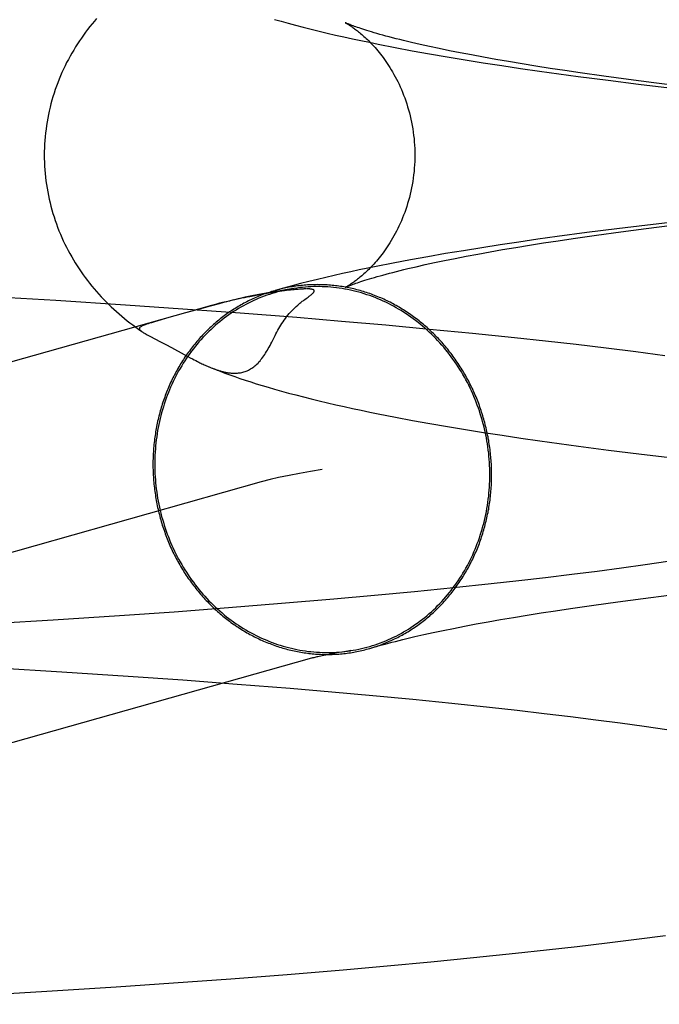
# Model space of a CAD drawing. Header units: inches. Extents: x 0 to 283, y 0 to 183.
# Tile 20 of 63: x 96.1168 to 96.1841, y 93.6493 to 93.7529. Entities that reach past the tile are written whole.
import ezdxf

# ---------------------------------------------------------------- set-up
doc = ezdxf.new("R2010")
doc.units = ezdxf.units.IN
doc.header["$LTSCALE"] = 15.583333
doc.header["$MEASUREMENT"] = 0
doc.linetypes.add('HIDDEN', pattern=[0.2, 0.1, -0.1])
doc.layers.add('DEFAULT_2', color=8, linetype='HIDDEN')

msp = doc.modelspace()

# ---------------------------------------------------------------- linework, layer by layer
at = {"layer": 'DEFAULT_2', "color": 8, "linetype": 'HIDDEN'}
for p, q in [((96.15628, 93.74997), (96.15809, 93.74963)), ((96.15809, 93.74963), (96.15991, 93.7493)), ((96.15989, 93.75007), (96.15893, 93.75029)), ((96.16091, 93.74985), (96.15989, 93.75007)), ((96.162, 93.74963), (96.16091, 93.74985)), ((96.16313, 93.74941), (96.162, 93.74963)), ((96.15991, 93.7493), (96.16176, 93.74898)), ((96.16176, 93.74898), (96.16365, 93.74867)), ((96.16433, 93.74918), (96.16313, 93.74941)), ((96.16365, 93.74867), (96.16556, 93.74836)), ((96.16557, 93.74895), (96.16433, 93.74918)), ((96.16688, 93.74871), (96.16557, 93.74895)), ((96.16823, 93.74848), (96.16688, 93.74871)), ((96.16556, 93.74836), (96.16751, 93.74806)), ((96.16751, 93.74806), (96.16948, 93.74777)), ((96.16964, 93.74825), (96.16823, 93.74848)), ((96.16948, 93.74777), (96.17148, 93.74748)), ((96.1711, 93.74801), (96.16964, 93.74825)), ((96.1726, 93.74777), (96.1711, 93.74801)), ((96.17416, 93.74754), (96.1726, 93.74777)), ((96.17148, 93.74748), (96.1735, 93.7472)), ((96.1735, 93.7472), (96.17556, 93.74692)), ((96.17576, 93.7473), (96.17416, 93.74754)), ((96.17556, 93.74692), (96.1787, 93.74651)), ((96.17825, 93.74695), (96.17576, 93.7473)), ((96.18084, 93.7466), (96.17825, 93.74695)), ((96.1787, 93.74651), (96.1819, 93.74612)), ((96.18353, 93.74625), (96.18084, 93.7466)), ((96.1819, 93.74612), (96.18516, 93.74573)), ((96.18631, 93.74591), (96.18353, 93.74625)), ((96.18285, 93.73128), (96.17962, 93.73088)), ((96.1827, 93.73092), (96.18545, 93.73127)), ((96.18614, 93.73166), (96.18285, 93.73128)), ((96.17335, 93.73006), (96.17132, 93.72978)), ((96.17645, 93.73048), (96.17335, 93.73006)), ((96.17502, 93.72987), (96.17748, 93.73022)), ((96.17962, 93.73088), (96.17645, 93.73048)), ((96.17748, 93.73022), (96.18004, 93.73057)), ((96.18004, 93.73057), (96.1827, 93.73092)), ((96.1654, 93.72889), (96.16348, 93.72858)), ((96.16734, 93.72919), (96.1654, 93.72889)), ((96.16931, 93.72949), (96.16734, 93.72919)), ((96.1676, 93.72869), (96.16898, 93.72893)), ((96.16898, 93.72893), (96.17042, 93.72916)), ((96.17132, 93.72978), (96.16931, 93.72949)), ((96.17042, 93.72916), (96.1719, 93.7294)), ((96.1719, 93.7294), (96.17344, 93.72963)), ((96.17344, 93.72963), (96.17502, 93.72987)), ((96.15973, 93.72794), (96.15789, 93.72761)), ((96.16159, 93.72827), (96.15973, 93.72794)), ((96.16348, 93.72858), (96.16159, 93.72827)), ((96.1626, 93.72777), (96.16377, 93.728)), ((96.16377, 93.728), (96.16499, 93.72823)), ((96.16499, 93.72823), (96.16627, 93.72846)), ((96.16627, 93.72846), (96.1676, 93.72869)), ((96.15608, 93.72727), (96.15429, 93.72692)), ((96.15789, 93.72761), (96.15608, 93.72727)), ((96.15762, 93.72669), (96.1585, 93.72689)), ((96.1585, 93.72689), (96.15943, 93.72711)), ((96.15943, 93.72711), (96.16043, 93.72732)), ((96.16043, 93.72732), (96.16149, 93.72754)), ((96.16149, 93.72754), (96.1626, 93.72777)), ((96.12058, 93.72332), (96.11327, 93.72375)), ((96.1415, 93.72384), (96.14099, 93.72374)), ((96.14197, 93.72393), (96.1415, 93.72384)), ((96.1424, 93.72401), (96.14197, 93.72393)), ((96.1428, 93.72407), (96.1424, 93.72401)), ((96.14316, 93.72413), (96.1428, 93.72407)), ((96.1435, 93.72419), (96.14316, 93.72413)), ((96.14381, 93.72423), (96.1435, 93.72419)), ((96.1441, 93.72428), (96.14381, 93.72423)), ((96.14437, 93.72431), (96.1441, 93.72428)), ((96.14462, 93.72435), (96.14437, 93.72431)), ((96.14486, 93.72438), (96.14462, 93.72435)), ((96.14508, 93.72441), (96.14486, 93.72438)), ((96.14528, 93.72443), (96.14508, 93.72441)), ((96.14547, 93.72445), (96.14528, 93.72443)), ((96.14564, 93.72447), (96.14547, 93.72445)), ((96.1458, 93.72448), (96.14564, 93.72447)), ((96.14594, 93.7245), (96.1458, 93.72448)), ((96.14608, 93.72451), (96.14594, 93.7245)), ((96.1462, 93.72452), (96.14608, 93.72451)), ((96.14631, 93.72453), (96.1462, 93.72452)), ((96.14642, 93.72453), (96.14631, 93.72453)), ((96.14651, 93.72454), (96.14642, 93.72453)), ((96.1466, 93.72454), (96.14651, 93.72454)), ((96.14668, 93.72455), (96.1466, 93.72454)), ((96.14675, 93.72455), (96.14668, 93.72455)), ((96.14681, 93.72455), (96.14675, 93.72455)), ((96.14695, 93.72455), (96.14692, 93.72455)), ((96.147, 93.72455), (96.14697, 93.72455)), ((96.14705, 93.72455), (96.14702, 93.72455)), ((96.14709, 93.72455), (96.14707, 93.72455)), ((96.14712, 93.7237), (96.14724, 93.72379)), ((96.13696, 93.72281), (96.0078, 93.68638)), ((96.12789, 93.72285), (96.12058, 93.72332)), ((96.13395, 93.72244), (96.12789, 93.72285)), ((96.13682, 93.72275), (96.13592, 93.7225)), ((96.13855, 93.7232), (96.13821, 93.72311)), ((96.13889, 93.72328), (96.13827, 93.72316)), ((96.13931, 93.72341), (96.13877, 93.72328)), ((96.13989, 93.72354), (96.13922, 93.72336)), ((96.13984, 93.7235), (96.13953, 93.72343)), ((96.14676, 93.72344), (96.14691, 93.72355)), ((96.14691, 93.72355), (96.14712, 93.7237)), ((96.13997, 93.72199), (96.13395, 93.72244)), ((96.13592, 93.7225), (96.13423, 93.72203)), ((96.14593, 93.72153), (96.13997, 93.72199)), ((96.13129, 93.7212), (96.13083, 93.72107)), ((96.13211, 93.72144), (96.13129, 93.7212)), ((96.15064, 93.72114), (96.14593, 93.72153)), ((96.1553, 93.72073), (96.15064, 93.72114)), ((96.15989, 93.7203), (96.1553, 93.72073)), ((96.12927, 93.72031), (96.12963, 93.72006)), ((96.12958, 93.72009), (96.12963, 93.72006)), ((96.13047, 93.71958), (96.13158, 93.719)), ((96.16441, 93.71986), (96.15989, 93.7203)), ((96.16884, 93.7194), (96.16441, 93.71986)), ((96.13158, 93.719), (96.13213, 93.71871)), ((96.13213, 93.71871), (96.13273, 93.71838)), ((96.17211, 93.71905), (96.16884, 93.7194)), ((96.17533, 93.71869), (96.17211, 93.71905)), ((96.1785, 93.71831), (96.17533, 93.71869)), ((96.13273, 93.71838), (96.13406, 93.71766)), ((96.13406, 93.71766), (96.13446, 93.71744)), ((96.18161, 93.71793), (96.1785, 93.71831)), ((96.18466, 93.71753), (96.18161, 93.71793)), ((96.13446, 93.71744), (96.13471, 93.71731)), ((96.13471, 93.71731), (96.13495, 93.71718)), ((96.13495, 93.71718), (96.13512, 93.7171)), ((96.13512, 93.7171), (96.13529, 93.71701)), ((96.13529, 93.71701), (96.13546, 93.71693)), ((96.13546, 93.71693), (96.13562, 93.71684)), ((96.13562, 93.71684), (96.13573, 93.71679)), ((96.13573, 93.71679), (96.13584, 93.71674)), ((96.13584, 93.71674), (96.13595, 93.71668)), ((96.13595, 93.71668), (96.13606, 93.71663)), ((96.13606, 93.71663), (96.13618, 93.71658)), ((96.13618, 93.71658), (96.13629, 93.71652)), ((96.13629, 93.71652), (96.13641, 93.71647)), ((96.13641, 93.71647), (96.13653, 93.71642)), ((96.13653, 93.71642), (96.13666, 93.71637)), ((96.15631, 93.71106), (96.15811, 93.71072)), ((96.15811, 93.71072), (96.15994, 93.71039)), ((96.15994, 93.71039), (96.16179, 93.71007)), ((96.16179, 93.71007), (96.16368, 93.70976)), ((96.16368, 93.70976), (96.16559, 93.70945)), ((96.16559, 93.70945), (96.16754, 93.70915)), ((96.16754, 93.70915), (96.16951, 93.70886)), ((96.16951, 93.70886), (96.17151, 93.70857)), ((96.17151, 93.70857), (96.17354, 93.70829)), ((96.17354, 93.70829), (96.1756, 93.70801)), ((96.1756, 93.70801), (96.17874, 93.7076)), ((96.17874, 93.7076), (96.18194, 93.70721)), ((96.18194, 93.70721), (96.18521, 93.70682)), ((96.14219, 93.70424), (96.0131, 93.66783)), ((96.185, 93.69585), (96.18261, 93.6955)), ((96.17754, 93.69483), (96.17487, 93.69449)), ((96.18012, 93.69516), (96.17754, 93.69483)), ((96.18261, 93.6955), (96.18012, 93.69516)), ((96.16929, 93.69383), (96.16639, 93.69351)), ((96.17212, 93.69416), (96.16929, 93.69383)), ((96.17487, 93.69449), (96.17212, 93.69416)), ((96.15831, 93.69268), (96.15411, 93.69228)), ((96.16241, 93.69309), (96.15831, 93.69268)), ((96.16639, 93.69351), (96.16241, 93.69309)), ((96.14982, 93.69189), (96.14433, 93.69143)), ((96.15411, 93.69228), (96.14982, 93.69189)), ((96.17719, 93.69128), (96.17974, 93.69163)), ((96.17974, 93.69163), (96.18238, 93.69198)), ((96.18238, 93.69198), (96.18511, 93.69232)), ((96.13303, 93.69055), (96.12726, 93.69015)), ((96.13873, 93.69098), (96.13303, 93.69055)), ((96.14433, 93.69143), (96.13873, 93.69098)), ((96.17166, 93.69045), (96.17318, 93.69069)), ((96.17318, 93.69069), (96.17475, 93.69093)), ((96.17475, 93.69093), (96.17719, 93.69128)), ((96.12028, 93.68969), (96.11325, 93.68927)), ((96.12726, 93.69015), (96.12028, 93.68969)), ((96.1648, 93.68929), (96.16607, 93.68952)), ((96.16607, 93.68952), (96.16739, 93.68975)), ((96.16739, 93.68975), (96.16876, 93.68998)), ((96.16876, 93.68998), (96.17018, 93.69022)), ((96.17018, 93.69022), (96.17166, 93.69045)), ((96.16029, 93.68839), (96.16133, 93.68861)), ((96.16133, 93.68861), (96.16243, 93.68883)), ((96.16243, 93.68883), (96.16359, 93.68906)), ((96.16359, 93.68906), (96.1648, 93.68929)), ((96.1575, 93.68776), (96.15837, 93.68796)), ((96.15837, 93.68796), (96.1593, 93.68817)), ((96.1593, 93.68817), (96.16029, 93.68839)), ((96.15012, 93.68624), (96.14962, 93.68615)), ((96.15068, 93.68633), (96.15012, 93.68624)), ((96.11416, 93.6847), (96.1212, 93.68427)), ((96.1212, 93.68427), (96.12819, 93.68381)), ((96.12819, 93.68381), (96.13395, 93.6834)), ((96.13395, 93.6834), (96.13964, 93.68297)), ((96.13964, 93.68297), (96.14523, 93.68252)), ((96.14523, 93.68252), (96.14962, 93.68215)), ((96.14962, 93.68215), (96.15392, 93.68176)), ((96.15392, 93.68176), (96.15813, 93.68136)), ((96.15813, 93.68136), (96.16224, 93.68095)), ((96.16224, 93.68095), (96.16623, 93.68053)), ((96.16623, 93.68053), (96.16914, 93.68021)), ((96.16914, 93.68021), (96.17197, 93.67988)), ((96.17197, 93.67988), (96.17473, 93.67955)), ((96.17473, 93.67955), (96.17741, 93.67921)), ((96.17741, 93.67921), (96.17999, 93.67888)), ((96.17999, 93.67888), (96.18249, 93.67853)), ((96.18249, 93.67853), (96.18489, 93.67819)), ((96.18169, 93.65611), (96.18473, 93.6565)), ((96.17222, 93.65498), (96.17543, 93.65535)), ((96.17543, 93.65535), (96.17859, 93.65572)), ((96.17859, 93.65572), (96.18169, 93.65611)), ((96.16454, 93.65417), (96.16896, 93.65463)), ((96.16896, 93.65463), (96.17222, 93.65498)), ((96.15081, 93.6529), (96.15545, 93.65331)), ((96.15545, 93.65331), (96.16003, 93.65373)), ((96.16003, 93.65373), (96.16454, 93.65417)), ((96.13897, 93.65195), (96.14493, 93.65241)), ((96.14493, 93.65241), (96.15081, 93.6529)), ((96.1269, 93.65111), (96.13295, 93.65152)), ((96.13295, 93.65152), (96.13897, 93.65195)), ((96.11231, 93.65022), (96.11961, 93.65065)), ((96.11961, 93.65065), (96.1269, 93.65111))]:
    msp.add_line(p, q, dxfattribs=at)
for points in [[(96.12486, 93.75302), (96.12462, 93.75273), (96.12438, 93.75245), (96.12414, 93.75216), (96.12391, 93.75187), (96.12369, 93.75157), (96.12347, 93.75127), (96.12325, 93.75096), (96.12304, 93.75065), (96.12283, 93.75034), (96.12263, 93.75002), (96.12244, 93.7497), (96.12224, 93.74937), (96.12206, 93.74904), (96.12188, 93.74871), (96.1217, 93.74837), (96.12153, 93.74803), (96.12136, 93.74768), (96.1212, 93.74733), (96.12105, 93.74698), (96.1209, 93.74662), (96.12076, 93.74626), (96.12063, 93.7459), (96.1205, 93.74553), (96.12038, 93.74517), (96.12026, 93.74479), (96.12015, 93.74442), (96.12005, 93.74404), (96.11995, 93.74367), (96.11986, 93.74328), (96.11978, 93.7429), (96.11971, 93.74252), (96.11964, 93.74213), (96.11958, 93.74175), (96.11953, 93.74136), (96.11948, 93.74097), (96.11944, 93.74058), (96.11941, 93.74018), (96.11938, 93.73979), (96.11936, 93.7394), (96.11935, 93.73901), (96.11935, 93.73864)], [(96.14358, 93.75292), (96.14429, 93.75272), (96.14503, 93.75251), (96.1458, 93.75231), (96.1466, 93.7521), (96.14743, 93.75189), (96.14828, 93.75169), (96.14914, 93.75148), (96.15001, 93.75128), (96.15089, 93.75108), (96.15179, 93.75089), (96.15268, 93.75069), (96.15358, 93.75051), (96.15448, 93.75032), (96.15628, 93.74997)], [(96.15104, 93.75257), (96.15103, 93.75257), (96.15104, 93.75257), (96.15105, 93.75256), (96.15107, 93.75255), (96.1511, 93.75254), (96.15113, 93.75252), (96.15117, 93.7525), (96.15122, 93.75247), (96.15127, 93.75244), (96.15132, 93.75241), (96.15138, 93.75237), (96.15145, 93.75233), (96.15152, 93.75229), (96.15159, 93.75224), (96.15167, 93.75219), (96.15175, 93.75213), (96.15184, 93.75207), (96.15193, 93.75201), (96.15202, 93.75194), (96.15212, 93.75187), (96.15222, 93.75179), (96.15232, 93.75171), (96.15243, 93.75163), (96.15254, 93.75154), (96.15265, 93.75144), (96.15277, 93.75135), (96.15288, 93.75124), (96.153, 93.75114), (96.15312, 93.75103), (96.15325, 93.75091), (96.15338, 93.75079), (96.1535, 93.75066), (96.15363, 93.75053), (96.15377, 93.75039), (96.1539, 93.75025), (96.15404, 93.7501), (96.15417, 93.74995), (96.15431, 93.74979), (96.15445, 93.74963), (96.15459, 93.74945), (96.15473, 93.74928), (96.15488, 93.74909), (96.15502, 93.7489), (96.15516, 93.74871), (96.1553, 93.7485), (96.15545, 93.74829), (96.15559, 93.74808), (96.15573, 93.74785), (96.15587, 93.74762), (96.15601, 93.74739), (96.15615, 93.74714), (96.15629, 93.74689), (96.15642, 93.74664), (96.15656, 93.74637), (96.15669, 93.74611), (96.15681, 93.74583), (96.15694, 93.74555), (96.15706, 93.74526), (96.15718, 93.74496), (96.15729, 93.74466), (96.1574, 93.74436), (96.1575, 93.74405), (96.1576, 93.74373), (96.15769, 93.74341), (96.15778, 93.74309), (96.15786, 93.74276), (96.15794, 93.74243), (96.15801, 93.74209), (96.15807, 93.74175), (96.15813, 93.74141), (96.15818, 93.74107), (96.15823, 93.74072), (96.15827, 93.74037), (96.1583, 93.74002), (96.15832, 93.73967), (96.15834, 93.73932), (96.15835, 93.73897), (96.15835, 93.73864)], [(96.15893, 93.75029), (96.15802, 93.7505), (96.15759, 93.7506), (96.15717, 93.7507), (96.15677, 93.7508), (96.15638, 93.75089), (96.15601, 93.75099), (96.15565, 93.75108), (96.15531, 93.75117), (96.15498, 93.75126), (96.15467, 93.75135), (96.15437, 93.75144), (96.15408, 93.75152), (96.15381, 93.7516), (96.15356, 93.75167), (96.15332, 93.75175), (96.15309, 93.75182), (96.15287, 93.75189), (96.15267, 93.75196), (96.15248, 93.75202), (96.15231, 93.75208), (96.15215, 93.75214), (96.152, 93.75219), (96.15186, 93.75224), (96.15173, 93.75229), (96.15162, 93.75233), (96.15151, 93.75237), (96.15142, 93.75241), (96.15134, 93.75244), (96.15127, 93.75247), (96.15121, 93.75249), (96.15116, 93.75252), (96.15112, 93.75254), (96.15108, 93.75255), (96.15106, 93.75256), (96.15105, 93.75256)], [(96.11935, 93.73864), (96.11935, 93.73828), (96.11936, 93.73789), (96.11938, 93.73749), (96.11941, 93.7371), (96.11944, 93.73671), (96.11948, 93.73632), (96.11952, 93.73593), (96.11958, 93.73555), (96.11964, 93.73516), (96.11971, 93.73478), (96.11978, 93.73439), (96.11986, 93.73401), (96.11995, 93.73363), (96.12004, 93.73325), (96.12015, 93.73288), (96.12026, 93.73251), (96.12037, 93.73213), (96.12049, 93.73177), (96.12062, 93.7314), (96.12075, 93.73104), (96.12089, 93.73068), (96.12104, 93.73033), (96.12119, 93.72997), (96.12135, 93.72963), (96.12152, 93.72928), (96.12169, 93.72894), (96.12186, 93.7286), (96.12204, 93.72827), (96.12223, 93.72794), (96.12242, 93.72761), (96.12261, 93.72729), (96.12281, 93.72697), (96.12302, 93.72666), (96.12323, 93.72635), (96.12344, 93.72605), (96.12366, 93.72574), (96.12389, 93.72545), (96.12412, 93.72515), (96.12435, 93.72486), (96.12459, 93.72458), (96.12483, 93.7243), (96.12508, 93.72402), (96.12533, 93.72374), (96.12559, 93.72347), (96.12585, 93.72321), (96.12611, 93.72294), (96.12638, 93.72268), (96.12666, 93.72242), (96.12694, 93.72217), (96.12722, 93.72192), (96.1275, 93.72168), (96.12779, 93.72144), (96.12808, 93.72121), (96.12837, 93.72098), (96.12866, 93.72076), (96.12897, 93.72053), (96.12927, 93.72031)], [(96.15835, 93.73864), (96.15835, 93.73831), (96.15834, 93.73796), (96.15832, 93.7376), (96.1583, 93.73725), (96.15827, 93.7369), (96.15823, 93.73655), (96.15818, 93.73621), (96.15813, 93.73586), (96.15807, 93.73552), (96.15801, 93.73518), (96.15794, 93.73485), (96.15786, 93.73452), (96.15778, 93.73419), (96.15769, 93.73386), (96.1576, 93.73354), (96.1575, 93.73323), (96.1574, 93.73292), (96.15729, 93.73261), (96.15717, 93.73231), (96.15706, 93.73202), (96.15694, 93.73173), (96.15681, 93.73145), (96.15668, 93.73117), (96.15655, 93.7309), (96.15642, 93.73064), (96.15629, 93.73038), (96.15615, 93.73013), (96.15601, 93.72989), (96.15587, 93.72965), (96.15573, 93.72942), (96.15559, 93.7292), (96.15544, 93.72898), (96.1553, 93.72877), (96.15516, 93.72857), (96.15501, 93.72837), (96.15487, 93.72818), (96.15473, 93.728), (96.15459, 93.72782), (96.15445, 93.72765), (96.15431, 93.72749), (96.15417, 93.72733), (96.15403, 93.72717), (96.1539, 93.72702), (96.15376, 93.72688), (96.15363, 93.72675), (96.1535, 93.72661), (96.15337, 93.72649), (96.15325, 93.72637), (96.15312, 93.72625), (96.153, 93.72614), (96.15288, 93.72603), (96.15276, 93.72593), (96.15265, 93.72583), (96.15254, 93.72574), (96.15243, 93.72565), (96.15232, 93.72557), (96.15222, 93.72549), (96.15212, 93.72541), (96.15202, 93.72534), (96.15193, 93.72527), (96.15184, 93.72521), (96.15175, 93.72515), (96.15167, 93.72509), (96.15159, 93.72504), (96.15152, 93.72499), (96.15145, 93.72495), (96.15138, 93.72491), (96.15132, 93.72487), (96.15127, 93.72484), (96.15122, 93.72481), (96.15117, 93.72478), (96.15113, 93.72476), (96.1511, 93.72474), (96.15107, 93.72473), (96.15105, 93.72472), (96.15104, 93.72471), (96.15103, 93.72471)], [(96.15429, 93.72692), (96.1534, 93.72674), (96.15251, 93.72655), (96.15163, 93.72636), (96.15075, 93.72617), (96.14987, 93.72597), (96.14898, 93.72576), (96.1481, 93.72555), (96.14721, 93.72533), (96.14632, 93.72511), (96.14543, 93.72487), (96.14453, 93.72463), (96.14364, 93.72438)], [(96.15103, 93.72471), (96.15104, 93.72471), (96.15106, 93.72472), (96.15108, 93.72473), (96.15112, 93.72475), (96.15116, 93.72476), (96.15121, 93.72479), (96.15127, 93.72481), (96.15135, 93.72484), (96.15143, 93.72488), (96.15152, 93.72491), (96.15162, 93.72495), (96.15174, 93.725), (96.15187, 93.72504), (96.152, 93.72509), (96.15215, 93.72515), (96.15232, 93.7252), (96.15249, 93.72527), (96.15268, 93.72533), (96.15289, 93.72539), (96.1531, 93.72546), (96.15333, 93.72554), (96.15357, 93.72561), (96.15383, 93.72569), (96.1541, 93.72577), (96.15439, 93.72585), (96.15469, 93.72593), (96.155, 93.72602), (96.15533, 93.72611), (96.15568, 93.7262), (96.15603, 93.7263), (96.15641, 93.72639), (96.1568, 93.72649), (96.1572, 93.72659), (96.15762, 93.72669)], [(96.16644, 93.70499), (96.16644, 93.70518), (96.16643, 93.70537), (96.16643, 93.70556), (96.16642, 93.70576), (96.16641, 93.70595), (96.16641, 93.70614), (96.16639, 93.70633), (96.16638, 93.70652), (96.16637, 93.70671), (96.16635, 93.7069), (96.16633, 93.70709), (96.16631, 93.70728), (96.16629, 93.70747), (96.16627, 93.70766), (96.16624, 93.70785), (96.16622, 93.70804), (96.16619, 93.70823), (96.16616, 93.70842), (96.16613, 93.70861), (96.16609, 93.7088), (96.16606, 93.70899), (96.16602, 93.70917), (96.16598, 93.70936), (96.16594, 93.70955), (96.1659, 93.70973), (96.16586, 93.70992), (96.16581, 93.71011), (96.16577, 93.71029), (96.16572, 93.71048), (96.16567, 93.71066), (96.16562, 93.71085), (96.16556, 93.71103), (96.16551, 93.71121), (96.16545, 93.7114), (96.16539, 93.71158), (96.16533, 93.71176), (96.16527, 93.71194), (96.16521, 93.71212), (96.16515, 93.7123), (96.16508, 93.71248), (96.16501, 93.71266), (96.16494, 93.71283), (96.16487, 93.71301), (96.1648, 93.71319), (96.16472, 93.71336), (96.16465, 93.71354), (96.16457, 93.71371), (96.16449, 93.71388), (96.16441, 93.71406), (96.16433, 93.71423), (96.16425, 93.7144), (96.16416, 93.71457), (96.16408, 93.71474), (96.16399, 93.7149), (96.1639, 93.71507), (96.16381, 93.71524), (96.16372, 93.7154), (96.16362, 93.71557), (96.16353, 93.71573), (96.16343, 93.71589), (96.16333, 93.71605), (96.16324, 93.71621), (96.16313, 93.71637), (96.16303, 93.71653), (96.16293, 93.71669), (96.16282, 93.71684), (96.16272, 93.717), (96.16261, 93.71715), (96.1625, 93.71731), (96.16239, 93.71746), (96.16228, 93.71761), (96.16217, 93.71776), (96.16205, 93.71791), (96.16194, 93.71805), (96.16182, 93.7182), (96.1617, 93.71834), (96.16158, 93.71849), (96.16146, 93.71863), (96.16134, 93.71877), (96.16122, 93.71891), (96.16109, 93.71905), (96.16097, 93.71918), (96.16084, 93.71932), (96.16071, 93.71945), (96.16058, 93.71959), (96.16045, 93.71972), (96.16032, 93.71985), (96.16019, 93.71998), (96.16005, 93.7201), (96.15992, 93.72023), (96.15978, 93.72036), (96.15965, 93.72048), (96.15951, 93.7206), (96.15937, 93.72072), (96.15923, 93.72084), (96.15909, 93.72096), (96.15895, 93.72107), (96.1588, 93.72119), (96.15866, 93.7213), (96.15852, 93.72141), (96.15837, 93.72152), (96.15822, 93.72163), (96.15807, 93.72174), (96.15793, 93.72184), (96.15778, 93.72195), (96.15763, 93.72205), (96.15747, 93.72215), (96.15732, 93.72225), (96.15717, 93.72234), (96.15701, 93.72244), (96.15686, 93.72253), (96.1567, 93.72263), (96.15655, 93.72272), (96.15639, 93.72281), (96.15623, 93.72289), (96.15607, 93.72298), (96.15592, 93.72306), (96.15576, 93.72315), (96.1556, 93.72323), (96.15543, 93.72331), (96.15527, 93.72338), (96.15511, 93.72346), (96.15495, 93.72353), (96.15478, 93.7236), (96.15462, 93.72367), (96.15445, 93.72374), (96.15429, 93.72381), (96.15412, 93.72387), (96.15395, 93.72394), (96.15379, 93.724), (96.15362, 93.72406), (96.15345, 93.72412), (96.15328, 93.72417), (96.15311, 93.72423), (96.15294, 93.72428), (96.15277, 93.72433), (96.1526, 93.72438), (96.15243, 93.72443), (96.15226, 93.72447), (96.15209, 93.72452), (96.15192, 93.72456), (96.15175, 93.7246), (96.15157, 93.72464), (96.1514, 93.72467), (96.15123, 93.72471), (96.15106, 93.72474), (96.15088, 93.72477), (96.15071, 93.7248), (96.15053, 93.72482), (96.15036, 93.72485), (96.15019, 93.72487), (96.15001, 93.72489), (96.14984, 93.72491), (96.14966, 93.72493), (96.14949, 93.72495), (96.14931, 93.72496), (96.14914, 93.72497), (96.14896, 93.72498), (96.14879, 93.72499), (96.14861, 93.725), (96.14844, 93.725), (96.14826, 93.725), (96.14809, 93.72501), (96.14791, 93.725), (96.14774, 93.725), (96.14756, 93.725), (96.14739, 93.72499), (96.14721, 93.72498), (96.14704, 93.72497), (96.14687, 93.72496), (96.14669, 93.72494), (96.14652, 93.72493), (96.14634, 93.72491), (96.14617, 93.72489), (96.146, 93.72487), (96.14583, 93.72484), (96.14565, 93.72482), (96.14548, 93.72479), (96.14531, 93.72476), (96.14514, 93.72473), (96.14496, 93.7247), (96.14479, 93.72466), (96.14462, 93.72463), (96.14445, 93.72459), (96.14428, 93.72455), (96.14411, 93.72451), (96.14394, 93.72446), (96.14378, 93.72442)], [(96.16625, 93.705), (96.16625, 93.70532), (96.16624, 93.70565), (96.16623, 93.70597), (96.16621, 93.7063), (96.16619, 93.70662), (96.16616, 93.70695), (96.16613, 93.70727), (96.16609, 93.7076), (96.16605, 93.70792), (96.166, 93.70824), (96.16595, 93.70856), (96.16589, 93.70888), (96.16583, 93.7092), (96.16576, 93.70952), (96.16569, 93.70984), (96.16561, 93.71016), (96.16553, 93.71047), (96.16544, 93.71078), (96.16535, 93.7111), (96.16525, 93.71141), (96.16515, 93.71172), (96.16505, 93.71202), (96.16493, 93.71233), (96.16482, 93.71263), (96.1647, 93.71293), (96.16458, 93.71323), (96.16445, 93.71353), (96.16431, 93.71382), (96.16418, 93.71412), (96.16403, 93.71441), (96.16389, 93.71469), (96.16373, 93.71498), (96.16358, 93.71526), (96.16342, 93.71554), (96.16326, 93.71582), (96.16309, 93.71609), (96.16292, 93.71636), (96.16274, 93.71663), (96.16256, 93.71689), (96.16237, 93.71715), (96.16219, 93.71741), (96.16199, 93.71767), (96.1618, 93.71792), (96.1616, 93.71817), (96.1614, 93.71841), (96.16119, 93.71865), (96.16098, 93.71889), (96.16076, 93.71912), (96.16055, 93.71935), (96.16033, 93.71957), (96.1601, 93.71979), (96.15987, 93.72001), (96.15964, 93.72022), (96.15941, 93.72043), (96.15917, 93.72063), (96.15893, 93.72083), (96.15869, 93.72103), (96.15844, 93.72122), (96.15819, 93.72141), (96.15794, 93.72159), (96.15769, 93.72177), (96.15743, 93.72194), (96.15717, 93.72211), (96.15691, 93.72227), (96.15665, 93.72243), (96.15638, 93.72258), (96.15611, 93.72273), (96.15584, 93.72288), (96.15557, 93.72302), (96.15529, 93.72315), (96.15502, 93.72328), (96.15474, 93.7234), (96.15446, 93.72352), (96.15418, 93.72364), (96.15389, 93.72375), (96.15361, 93.72385), (96.15332, 93.72395), (96.15303, 93.72404), (96.15274, 93.72413), (96.15245, 93.72421), (96.15216, 93.72429), (96.15187, 93.72436), (96.15158, 93.72443), (96.15128, 93.72449), (96.15099, 93.72454), (96.15069, 93.72459), (96.1504, 93.72464), (96.1501, 93.72468), (96.1498, 93.72471), (96.14951, 93.72474), (96.14921, 93.72476), (96.14891, 93.72478), (96.14861, 93.72479), (96.14832, 93.7248), (96.14802, 93.7248), (96.14772, 93.7248), (96.14742, 93.72479), (96.14713, 93.72477), (96.14683, 93.72475), (96.14653, 93.72472), (96.14624, 93.72469), (96.14594, 93.72465), (96.14565, 93.72461), (96.1449, 93.72449)], [(96.14364, 93.72438), (96.14361, 93.72437), (96.14344, 93.72432), (96.14327, 93.72427), (96.14311, 93.72422), (96.14294, 93.72416), (96.14277, 93.72411), (96.14261, 93.72405), (96.14244, 93.72399), (96.14228, 93.72393), (96.14212, 93.72386), (96.14195, 93.7238), (96.14179, 93.72373), (96.14163, 93.72366), (96.14147, 93.72359), (96.14131, 93.72352), (96.14115, 93.72344), (96.14099, 93.72337), (96.14084, 93.72329), (96.14068, 93.72321), (96.14052, 93.72313), (96.14037, 93.72305), (96.14021, 93.72296), (96.14006, 93.72288), (96.1399, 93.72279), (96.13975, 93.7227), (96.1396, 93.72261), (96.13945, 93.72251), (96.1393, 93.72242), (96.13915, 93.72232), (96.139, 93.72223), (96.13886, 93.72213), (96.13871, 93.72203), (96.13857, 93.72192), (96.13842, 93.72182), (96.13828, 93.72172), (96.13814, 93.72161), (96.138, 93.7215), (96.13786, 93.72139), (96.13772, 93.72128), (96.13758, 93.72116), (96.13744, 93.72105), (96.13731, 93.72093), (96.13717, 93.72082), (96.13704, 93.7207), (96.13691, 93.72058), (96.13677, 93.72045), (96.13664, 93.72033), (96.13652, 93.72021), (96.13639, 93.72008), (96.13626, 93.71995), (96.13613, 93.71982), (96.13601, 93.71969), (96.13589, 93.71956), (96.13577, 93.71943), (96.13565, 93.71929), (96.13553, 93.71916), (96.13541, 93.71902), (96.13529, 93.71888), (96.13518, 93.71874), (96.13506, 93.7186), (96.13495, 93.71846), (96.13484, 93.71831), (96.13473, 93.71817), (96.13462, 93.71802), (96.13451, 93.71788), (96.1344, 93.71773), (96.1343, 93.71758), (96.13419, 93.71743), (96.13409, 93.71728), (96.13399, 93.71712), (96.13389, 93.71697), (96.13379, 93.71681), (96.1337, 93.71666), (96.1336, 93.7165), (96.13351, 93.71634), (96.13342, 93.71618), (96.13333, 93.71602), (96.13324, 93.71586), (96.13315, 93.7157), (96.13306, 93.71553), (96.13298, 93.71537), (96.13289, 93.7152), (96.13281, 93.71504), (96.13273, 93.71487), (96.13265, 93.7147), (96.13258, 93.71453), (96.1325, 93.71436), (96.13243, 93.71419), (96.13236, 93.71402), (96.13228, 93.71385), (96.13221, 93.71368), (96.13215, 93.7135), (96.13208, 93.71333), (96.13202, 93.71315), (96.13195, 93.71297), (96.13189, 93.7128), (96.13183, 93.71262), (96.13177, 93.71244), (96.13172, 93.71226), (96.13166, 93.71208), (96.13161, 93.7119), (96.13156, 93.71172), (96.13151, 93.71154), (96.13146, 93.71136), (96.13141, 93.71118), (96.13137, 93.71099), (96.13132, 93.71081), (96.13128, 93.71062), (96.13124, 93.71044), (96.1312, 93.71026), (96.13117, 93.71007), (96.13113, 93.70988), (96.1311, 93.7097), (96.13107, 93.70951), (96.13104, 93.70932), (96.13101, 93.70914), (96.13098, 93.70895), (96.13096, 93.70876), (96.13094, 93.70857), (96.13091, 93.70838), (96.13089, 93.70819), (96.13088, 93.708), (96.13086, 93.70781), (96.13085, 93.70762), (96.13083, 93.70743), (96.13082, 93.70724), (96.13081, 93.70705), (96.1308, 93.70686), (96.1308, 93.70667), (96.13079, 93.70648), (96.13079, 93.70629), (96.13079, 93.7061)], [(96.14561, 93.72461), (96.14536, 93.72456), (96.14506, 93.72451), (96.14477, 93.72445), (96.14448, 93.72439), (96.14419, 93.72432), (96.14391, 93.72424), (96.14362, 93.72416), (96.14333, 93.72407), (96.14305, 93.72398), (96.14277, 93.72389), (96.14249, 93.72379), (96.14221, 93.72368), (96.14193, 93.72357), (96.14166, 93.72345), (96.14139, 93.72333), (96.14112, 93.7232), (96.14085, 93.72307), (96.14058, 93.72293), (96.14032, 93.72279), (96.14005, 93.72264), (96.1398, 93.72249), (96.13954, 93.72233), (96.13928, 93.72217), (96.13903, 93.722), (96.13878, 93.72183), (96.13854, 93.72166), (96.1383, 93.72148), (96.13806, 93.72129), (96.13782, 93.7211), (96.13758, 93.72091), (96.13735, 93.72071), (96.13713, 93.72051), (96.1369, 93.7203), (96.13668, 93.72009), (96.13646, 93.71987), (96.13625, 93.71965), (96.13604, 93.71943), (96.13583, 93.7192), (96.13563, 93.71897), (96.13543, 93.71874), (96.13523, 93.7185), (96.13504, 93.71826), (96.13485, 93.71801), (96.13467, 93.71776), (96.13449, 93.71751), (96.13431, 93.71725), (96.13414, 93.71699), (96.13397, 93.71673), (96.13381, 93.71646), (96.13365, 93.71619), (96.13349, 93.71592), (96.13334, 93.71564), (96.13319, 93.71537), (96.13305, 93.71508), (96.13291, 93.7148), (96.13278, 93.71451), (96.13265, 93.71422), (96.13253, 93.71393), (96.13241, 93.71364), (96.13229, 93.71334), (96.13218, 93.71304), (96.13208, 93.71274), (96.13197, 93.71244), (96.13188, 93.71214), (96.13179, 93.71183), (96.1317, 93.71152), (96.13162, 93.71121), (96.13154, 93.7109), (96.13147, 93.71059), (96.1314, 93.71027), (96.13134, 93.70996), (96.13128, 93.70964), (96.13123, 93.70932), (96.13118, 93.709), (96.13114, 93.70868), (96.1311, 93.70836), (96.13107, 93.70804), (96.13104, 93.70772), (96.13102, 93.70739), (96.131, 93.70707), (96.13099, 93.70674), (96.13098, 93.70642), (96.13098, 93.70609)], [(96.1449, 93.72449), (96.14418, 93.72437), (96.14345, 93.72424), (96.1427, 93.72411), (96.14193, 93.72396), (96.14119, 93.72382), (96.14051, 93.72368), (96.13984, 93.7235)], [(96.14099, 93.72374), (96.14071, 93.72369), (96.14043, 93.72363), (96.14014, 93.72357)], [(96.1469, 93.72455), (96.14687, 93.72455), (96.14681, 93.72455)], [(96.14724, 93.72379), (96.14729, 93.72383), (96.14734, 93.72387), (96.14739, 93.72391), (96.14743, 93.72394), (96.14748, 93.72398), (96.14751, 93.72401), (96.14755, 93.72404), (96.14758, 93.72407), (96.14761, 93.7241), (96.14764, 93.72412), (96.14766, 93.72415), (96.14768, 93.72417), (96.1477, 93.72419), (96.14772, 93.72421), (96.14773, 93.72423), (96.14774, 93.72425), (96.14775, 93.72427), (96.14776, 93.72429), (96.14777, 93.72431), (96.14777, 93.72432), (96.14777, 93.72434), (96.14777, 93.72435), (96.14777, 93.72436), (96.14777, 93.72438), (96.14777, 93.72439), (96.14776, 93.7244), (96.14776, 93.72441), (96.14775, 93.72442), (96.14774, 93.72443), (96.14773, 93.72444), (96.14772, 93.72445), (96.14771, 93.72445), (96.14769, 93.72446), (96.14768, 93.72447), (96.14767, 93.72448), (96.14765, 93.72448), (96.14763, 93.72449), (96.14762, 93.72449), (96.1476, 93.7245), (96.14758, 93.7245), (96.14757, 93.72451), (96.14755, 93.72451), (96.14753, 93.72452), (96.14751, 93.72452), (96.14749, 93.72452), (96.14748, 93.72453), (96.14746, 93.72453), (96.14744, 93.72453), (96.14742, 93.72453), (96.1474, 93.72454), (96.14738, 93.72454), (96.14736, 93.72454), (96.14735, 93.72454), (96.14733, 93.72454), (96.14731, 93.72454), (96.14729, 93.72455), (96.14727, 93.72455), (96.14725, 93.72455), (96.14723, 93.72455), (96.14721, 93.72455), (96.14719, 93.72455), (96.14717, 93.72455), (96.14715, 93.72455), (96.14713, 93.72455), (96.14711, 93.72455)], [(96.13821, 93.72311), (96.13774, 93.72299), (96.13682, 93.72275)], [(96.13827, 93.72316), (96.1378, 93.72304), (96.13736, 93.72292), (96.13696, 93.72281)], [(96.14329, 93.71895), (96.14365, 93.71966), (96.14374, 93.71984), (96.14384, 93.72002), (96.14393, 93.7202), (96.14404, 93.72038), (96.14414, 93.72056), (96.14425, 93.72074), (96.14436, 93.72092), (96.14448, 93.7211), (96.1446, 93.72128), (96.14473, 93.72145), (96.14486, 93.72163), (96.145, 93.72179), (96.14514, 93.72196), (96.14528, 93.72212), (96.14543, 93.72227), (96.14557, 93.72242), (96.14572, 93.72257), (96.14588, 93.72271), (96.14603, 93.72284), (96.14618, 93.72297)], [(96.14618, 93.72297), (96.14626, 93.72305), (96.14634, 93.72312), (96.14643, 93.72318), (96.14651, 93.72325), (96.14659, 93.72331), (96.14668, 93.72338), (96.14676, 93.72344)], [(96.13083, 93.72107), (96.13062, 93.721), (96.13044, 93.72095), (96.13027, 93.72089), (96.13011, 93.72084), (96.12997, 93.72079), (96.12985, 93.72074), (96.12974, 93.7207), (96.12965, 93.72066), (96.12957, 93.72061), (96.1295, 93.72057), (96.12945, 93.72053), (96.12941, 93.7205), (96.12938, 93.72046), (96.12936, 93.72042), (96.12936, 93.72038), (96.12936, 93.72034), (96.12938, 93.7203), (96.1294, 93.72026), (96.12944, 93.72022), (96.12948, 93.72018), (96.12953, 93.72013), (96.12959, 93.72009)], [(96.12963, 93.72006), (96.12965, 93.72005), (96.12973, 93.72), (96.1298, 93.71995), (96.12989, 93.7199), (96.12998, 93.71985), (96.13007, 93.7198), (96.13017, 93.71974), (96.13026, 93.71969), (96.13047, 93.71958)], [(96.13705, 93.71621), (96.13712, 93.71618), (96.13719, 93.71615), (96.13726, 93.71613), (96.13734, 93.7161), (96.13741, 93.71607), (96.13749, 93.71605), (96.13756, 93.71602), (96.13764, 93.716), (96.13772, 93.71597), (96.13781, 93.71595), (96.13789, 93.71592), (96.13798, 93.7159), (96.13806, 93.71587), (96.13815, 93.71585), (96.13824, 93.71583), (96.13833, 93.71581), (96.13842, 93.71579), (96.13852, 93.71577), (96.13861, 93.71576), (96.13871, 93.71574), (96.13881, 93.71573), (96.13891, 93.71571), (96.13902, 93.7157), (96.13912, 93.7157), (96.13923, 93.71569), (96.13934, 93.71569), (96.13945, 93.71569), (96.13956, 93.71569), (96.13967, 93.7157), (96.13979, 93.71571), (96.1399, 93.71573), (96.14002, 93.71574), (96.14013, 93.71577), (96.14025, 93.71579), (96.14036, 93.71583), (96.14048, 93.71586), (96.14059, 93.7159), (96.14071, 93.71595), (96.14083, 93.71601), (96.14095, 93.71606), (96.14106, 93.71613), (96.14118, 93.7162), (96.14129, 93.71628), (96.14141, 93.71636), (96.14152, 93.71645), (96.14163, 93.71654), (96.14174, 93.71665), (96.14185, 93.71675), (96.14195, 93.71687), (96.14206, 93.71698), (96.14216, 93.71711), (96.14226, 93.71724), (96.14236, 93.71737), (96.14246, 93.71751), (96.14256, 93.71765), (96.14265, 93.7178), (96.14275, 93.71796), (96.14284, 93.71811), (96.14293, 93.71827), (96.14302, 93.71844), (96.14311, 93.71861), (96.1432, 93.71878), (96.14329, 93.71895)], [(96.13666, 93.71637), (96.13672, 93.71634), (96.13678, 93.71631), (96.13685, 93.71629), (96.13692, 93.71626)], [(96.13692, 93.71626), (96.13739, 93.71607), (96.13787, 93.71589), (96.13837, 93.7157), (96.13888, 93.71551), (96.13941, 93.71533), (96.13995, 93.71514), (96.1405, 93.71496), (96.14108, 93.71477), (96.14167, 93.71458), (96.14229, 93.71439), (96.14293, 93.7142), (96.1436, 93.71401), (96.14431, 93.71381), (96.14505, 93.7136), (96.14582, 93.7134), (96.14663, 93.71319), (96.14745, 93.71298), (96.1483, 93.71278), (96.14916, 93.71257), (96.15003, 93.71237), (96.15092, 93.71217), (96.15181, 93.71198), (96.15271, 93.71178), (96.15361, 93.7116), (96.15451, 93.71141), (96.15631, 93.71106)], [(96.13079, 93.7061), (96.13079, 93.70591), (96.13079, 93.70572), (96.1308, 93.70553), (96.1308, 93.70534), (96.13081, 93.70514), (96.13082, 93.70495), (96.13083, 93.70476), (96.13085, 93.70457), (96.13086, 93.70438), (96.13088, 93.70419), (96.13089, 93.704), (96.13091, 93.70381), (96.13094, 93.70362), (96.13096, 93.70343), (96.13098, 93.70324), (96.13101, 93.70305), (96.13104, 93.70286), (96.13107, 93.70267), (96.1311, 93.70248), (96.13113, 93.70229), (96.13117, 93.70211), (96.1312, 93.70192), (96.13124, 93.70173), (96.13128, 93.70154), (96.13132, 93.70136), (96.13137, 93.70117), (96.13141, 93.70098), (96.13146, 93.7008), (96.13151, 93.70061), (96.13156, 93.70043), (96.13161, 93.70024), (96.13166, 93.70006), (96.13172, 93.69988), (96.13177, 93.6997), (96.13183, 93.69951), (96.13189, 93.69933), (96.13195, 93.69915), (96.13202, 93.69897), (96.13208, 93.69879), (96.13215, 93.69861), (96.13221, 93.69843), (96.13228, 93.69826), (96.13236, 93.69808), (96.13243, 93.6979), (96.1325, 93.69773), (96.13258, 93.69755), (96.13265, 93.69738), (96.13273, 93.69721), (96.13281, 93.69704), (96.13289, 93.69686), (96.13298, 93.69669), (96.13306, 93.69652), (96.13315, 93.69636), (96.13324, 93.69619), (96.13333, 93.69602), (96.13342, 93.69585), (96.13351, 93.69569), (96.1336, 93.69552), (96.1337, 93.69536), (96.13379, 93.6952), (96.13389, 93.69504), (96.13399, 93.69488), (96.13409, 93.69472), (96.13419, 93.69456), (96.1343, 93.6944), (96.1344, 93.69425), (96.13451, 93.69409), (96.13462, 93.69394), (96.13473, 93.69378), (96.13484, 93.69363), (96.13495, 93.69348), (96.13506, 93.69333), (96.13518, 93.69319), (96.13529, 93.69304), (96.13541, 93.69289), (96.13553, 93.69275), (96.13565, 93.6926), (96.13577, 93.69246), (96.13589, 93.69232), (96.13601, 93.69218), (96.13613, 93.69204), (96.13626, 93.69191), (96.13639, 93.69177), (96.13652, 93.69164), (96.13664, 93.6915), (96.13677, 93.69137), (96.13691, 93.69124), (96.13704, 93.69111), (96.13717, 93.69099), (96.13731, 93.69086), (96.13744, 93.69074), (96.13758, 93.69061), (96.13772, 93.69049), (96.13786, 93.69037), (96.138, 93.69025), (96.13814, 93.69013), (96.13828, 93.69002), (96.13842, 93.6899), (96.13857, 93.68979), (96.13871, 93.68968), (96.13886, 93.68957), (96.139, 93.68946), (96.13915, 93.68935), (96.1393, 93.68925), (96.13945, 93.68915), (96.1396, 93.68904), (96.13975, 93.68894), (96.1399, 93.68884), (96.14006, 93.68875), (96.14021, 93.68865), (96.14037, 93.68856), (96.14052, 93.68846), (96.14068, 93.68837), (96.14084, 93.68829), (96.14099, 93.6882), (96.14115, 93.68811), (96.14131, 93.68803), (96.14147, 93.68795), (96.14163, 93.68786), (96.14179, 93.68779), (96.14195, 93.68771), (96.14212, 93.68763), (96.14228, 93.68756), (96.14244, 93.68749), (96.14261, 93.68742), (96.14277, 93.68735), (96.14294, 93.68728), (96.14311, 93.68722), (96.14327, 93.68715), (96.14344, 93.68709), (96.14361, 93.68703), (96.14378, 93.68697), (96.14394, 93.68692), (96.14411, 93.68686), (96.14428, 93.68681), (96.14445, 93.68676), (96.14462, 93.68671), (96.14479, 93.68666), (96.14496, 93.68662), (96.14514, 93.68658), (96.14531, 93.68653), (96.14548, 93.68649), (96.14565, 93.68646), (96.14583, 93.68642), (96.146, 93.68639), (96.14617, 93.68635), (96.14634, 93.68632), (96.14652, 93.68629), (96.14669, 93.68627), (96.14687, 93.68624), (96.14704, 93.68622), (96.14721, 93.6862), (96.14739, 93.68618), (96.14756, 93.68616), (96.14774, 93.68614), (96.14791, 93.68613), (96.14809, 93.68612), (96.14826, 93.68611), (96.14844, 93.6861), (96.14861, 93.68609), (96.14879, 93.68609), (96.14896, 93.68609), (96.14914, 93.68609), (96.14931, 93.68609), (96.14949, 93.68609), (96.14966, 93.68609), (96.14984, 93.6861), (96.15001, 93.68611), (96.15019, 93.68612), (96.15036, 93.68613), (96.15053, 93.68615), (96.15071, 93.68616), (96.15088, 93.68618), (96.15106, 93.6862), (96.15123, 93.68622), (96.1514, 93.68625), (96.15157, 93.68627), (96.15175, 93.6863), (96.15192, 93.68633), (96.15209, 93.68636), (96.15226, 93.68639), (96.15243, 93.68643), (96.1526, 93.68646), (96.15277, 93.6865), (96.15294, 93.68654), (96.15311, 93.68658), (96.15328, 93.68663), (96.15345, 93.68667), (96.15362, 93.68672), (96.15403, 93.68684)], [(96.13098, 93.70609), (96.13098, 93.70577), (96.13099, 93.70544), (96.131, 93.70512), (96.13102, 93.70479), (96.13104, 93.70447), (96.13107, 93.70414), (96.1311, 93.70382), (96.13114, 93.7035), (96.13118, 93.70317), (96.13123, 93.70285), (96.13128, 93.70253), (96.13134, 93.70221), (96.1314, 93.70189), (96.13147, 93.70157), (96.13154, 93.70125), (96.13162, 93.70094), (96.1317, 93.70062), (96.13179, 93.70031), (96.13188, 93.69999), (96.13197, 93.69968), (96.13208, 93.69938), (96.13218, 93.69907), (96.13229, 93.69876), (96.13241, 93.69846), (96.13253, 93.69816), (96.13265, 93.69786), (96.13278, 93.69756), (96.13291, 93.69727), (96.13305, 93.69697), (96.13319, 93.69668), (96.13334, 93.6964), (96.13349, 93.69611), (96.13365, 93.69583), (96.13381, 93.69555), (96.13397, 93.69527), (96.13414, 93.695), (96.13431, 93.69473), (96.13449, 93.69446), (96.13467, 93.6942), (96.13485, 93.69394), (96.13504, 93.69368), (96.13523, 93.69342), (96.13543, 93.69317), (96.13563, 93.69293), (96.13583, 93.69268), (96.13604, 93.69244), (96.13625, 93.69221), (96.13646, 93.69197), (96.13668, 93.69174), (96.1369, 93.69152), (96.13713, 93.6913), (96.13735, 93.69108), (96.13758, 93.69087), (96.13782, 93.69066), (96.13806, 93.69046), (96.1383, 93.69026), (96.13854, 93.69006), (96.13878, 93.68987), (96.13903, 93.68968), (96.13928, 93.6895), (96.13954, 93.68932), (96.1398, 93.68915), (96.14005, 93.68898), (96.14032, 93.68882), (96.14058, 93.68866), (96.14085, 93.68851), (96.14112, 93.68836), (96.14139, 93.68821), (96.14166, 93.68807), (96.14193, 93.68794), (96.14221, 93.68781), (96.14249, 93.68769), (96.14277, 93.68757), (96.14305, 93.68745), (96.14333, 93.68734), (96.14362, 93.68724), (96.1439, 93.68714), (96.14419, 93.68705), (96.14448, 93.68696), (96.14477, 93.68688), (96.14506, 93.6868), (96.14536, 93.68673), (96.14565, 93.68666), (96.14594, 93.6866), (96.14624, 93.68655), (96.14653, 93.6865), (96.14683, 93.68645), (96.14713, 93.68641), (96.14742, 93.68638), (96.14772, 93.68635), (96.14802, 93.68633), (96.14832, 93.68631), (96.14861, 93.6863), (96.14891, 93.68629), (96.14921, 93.68629), (96.14951, 93.68629), (96.1498, 93.6863), (96.1501, 93.68632), (96.1504, 93.68634), (96.15069, 93.68637), (96.15099, 93.6864), (96.15128, 93.68644), (96.15158, 93.68648)], [(96.14861, 93.70555), (96.14737, 93.70534), (96.1462, 93.70514), (96.14512, 93.70493), (96.14401, 93.70469), (96.14311, 93.70448), (96.14219, 93.70424)], [(96.15162, 93.68649), (96.15187, 93.68653), (96.15216, 93.68658), (96.15245, 93.68664), (96.15274, 93.68671), (96.15303, 93.68677), (96.15332, 93.68685), (96.15361, 93.68693), (96.15389, 93.68702), (96.15418, 93.68711), (96.15446, 93.6872), (96.15474, 93.68731), (96.15502, 93.68741), (96.15529, 93.68752), (96.15557, 93.68764), (96.15584, 93.68776), (96.15611, 93.68789), (96.15638, 93.68802), (96.15665, 93.68816), (96.15691, 93.6883), (96.15717, 93.68845), (96.15743, 93.6886), (96.15769, 93.68876), (96.15794, 93.68892), (96.15819, 93.68909), (96.15844, 93.68926), (96.15869, 93.68943), (96.15893, 93.68962), (96.15917, 93.6898), (96.15941, 93.68999), (96.15964, 93.69018), (96.15987, 93.69038), (96.1601, 93.69058), (96.16032, 93.69079), (96.16055, 93.691), (96.16076, 93.69122), (96.16098, 93.69144), (96.16119, 93.69166), (96.1614, 93.69189), (96.1616, 93.69212), (96.1618, 93.69235), (96.16199, 93.69259), (96.16219, 93.69283), (96.16237, 93.69308), (96.16256, 93.69333), (96.16274, 93.69358), (96.16292, 93.69384), (96.16309, 93.6941), (96.16326, 93.69436), (96.16342, 93.69463), (96.16358, 93.6949), (96.16373, 93.69517), (96.16389, 93.69545), (96.16403, 93.69573), (96.16417, 93.69601), (96.16431, 93.69629), (96.16445, 93.69658), (96.16458, 93.69687), (96.1647, 93.69716), (96.16482, 93.69745), (96.16493, 93.69775), (96.16505, 93.69805), (96.16515, 93.69835), (96.16525, 93.69865), (96.16535, 93.69895), (96.16544, 93.69926), (96.16553, 93.69957), (96.16561, 93.69988), (96.16569, 93.70019), (96.16576, 93.7005), (96.16583, 93.70082), (96.16589, 93.70113), (96.16595, 93.70145), (96.166, 93.70177), (96.16605, 93.70209), (96.16609, 93.70241), (96.16613, 93.70273), (96.16616, 93.70305), (96.16619, 93.70338), (96.16621, 93.7037), (96.16623, 93.70402), (96.16624, 93.70435), (96.16625, 93.70467), (96.16625, 93.705)], [(96.15377, 93.68677), (96.15395, 93.68682), (96.15412, 93.68687), (96.15429, 93.68693), (96.15445, 93.68699), (96.15462, 93.68704), (96.15478, 93.6871), (96.15495, 93.68717), (96.15511, 93.68723), (96.15527, 93.68729), (96.15543, 93.68736), (96.1556, 93.68743), (96.15576, 93.6875), (96.15592, 93.68757), (96.15607, 93.68765), (96.15623, 93.68772), (96.15639, 93.6878), (96.15655, 93.68788), (96.1567, 93.68796), (96.15686, 93.68804), (96.15701, 93.68813), (96.15717, 93.68822), (96.15732, 93.6883), (96.15747, 93.68839), (96.15763, 93.68848), (96.15778, 93.68858), (96.15793, 93.68867), (96.15807, 93.68877), (96.15822, 93.68886), (96.15837, 93.68896), (96.15852, 93.68906), (96.15866, 93.68917), (96.1588, 93.68927), (96.15895, 93.68938), (96.15909, 93.68948), (96.15923, 93.68959), (96.15937, 93.6897), (96.15951, 93.68981), (96.15965, 93.68993), (96.15978, 93.69004), (96.15992, 93.69016), (96.16005, 93.69028), (96.16019, 93.69039), (96.16032, 93.69051), (96.16045, 93.69064), (96.16058, 93.69076), (96.16071, 93.69089), (96.16084, 93.69101), (96.16097, 93.69114), (96.16109, 93.69127), (96.16122, 93.6914), (96.16134, 93.69153), (96.16146, 93.69166), (96.16158, 93.6918), (96.1617, 93.69193), (96.16182, 93.69207), (96.16194, 93.69221), (96.16205, 93.69235), (96.16217, 93.69249), (96.16228, 93.69263), (96.16239, 93.69278), (96.1625, 93.69292), (96.16261, 93.69307), (96.16272, 93.69322), (96.16282, 93.69336), (96.16293, 93.69351), (96.16303, 93.69366), (96.16313, 93.69382), (96.16324, 93.69397), (96.16333, 93.69412), (96.16343, 93.69428), (96.16353, 93.69443), (96.16362, 93.69459), (96.16372, 93.69475), (96.16381, 93.69491), (96.1639, 93.69507), (96.16399, 93.69523), (96.16408, 93.69539), (96.16416, 93.69556), (96.16425, 93.69572), (96.16433, 93.69589), (96.16441, 93.69605), (96.16449, 93.69622), (96.16457, 93.69639), (96.16465, 93.69656), (96.16472, 93.69673), (96.1648, 93.6969), (96.16487, 93.69707), (96.16494, 93.69724), (96.16501, 93.69742), (96.16508, 93.69759), (96.16515, 93.69776), (96.16521, 93.69794), (96.16527, 93.69812), (96.16533, 93.69829), (96.16539, 93.69847), (96.16545, 93.69865), (96.16551, 93.69883), (96.16556, 93.69901), (96.16562, 93.69919), (96.16567, 93.69937), (96.16572, 93.69955), (96.16577, 93.69973), (96.16581, 93.69992), (96.16586, 93.7001), (96.1659, 93.70028), (96.16594, 93.70047), (96.16598, 93.70065), (96.16602, 93.70084), (96.16606, 93.70102), (96.16609, 93.70121), (96.16613, 93.70139), (96.16616, 93.70158), (96.16619, 93.70177), (96.16622, 93.70196), (96.16624, 93.70214), (96.16627, 93.70233), (96.16629, 93.70252), (96.16631, 93.70271), (96.16633, 93.7029), (96.16635, 93.70309), (96.16637, 93.70328), (96.16638, 93.70347), (96.16639, 93.70366), (96.16641, 93.70385), (96.16641, 93.70404), (96.16642, 93.70423), (96.16643, 93.70442), (96.16643, 93.70461), (96.16644, 93.7048), (96.16644, 93.70499)], [(96.15403, 93.68684), (96.15432, 93.68693), (96.15461, 93.68701), (96.15492, 93.6871), (96.15525, 93.68718), (96.15559, 93.68728), (96.15594, 93.68737), (96.15631, 93.68746), (96.15669, 93.68756), (96.15709, 93.68766), (96.1575, 93.68776)], [(96.15162, 93.68649), (96.15129, 93.68643), (96.15068, 93.68633)], [(96.14962, 93.68615), (96.14939, 93.6861), (96.14918, 93.68606), (96.14898, 93.68602), (96.14879, 93.68598), (96.14861, 93.68595), (96.14845, 93.68591), (96.1483, 93.68588), (96.14816, 93.68585), (96.14804, 93.68582), (96.14792, 93.68579), (96.14782, 93.68577), (96.14773, 93.68574), (96.14765, 93.68572), (96.14758, 93.68571), (96.14752, 93.68569), (96.14747, 93.68568), (96.01834, 93.64926)]]:
    msp.add_lwpolyline(points, dxfattribs=at)

doc.saveas('drawing.dxf')
